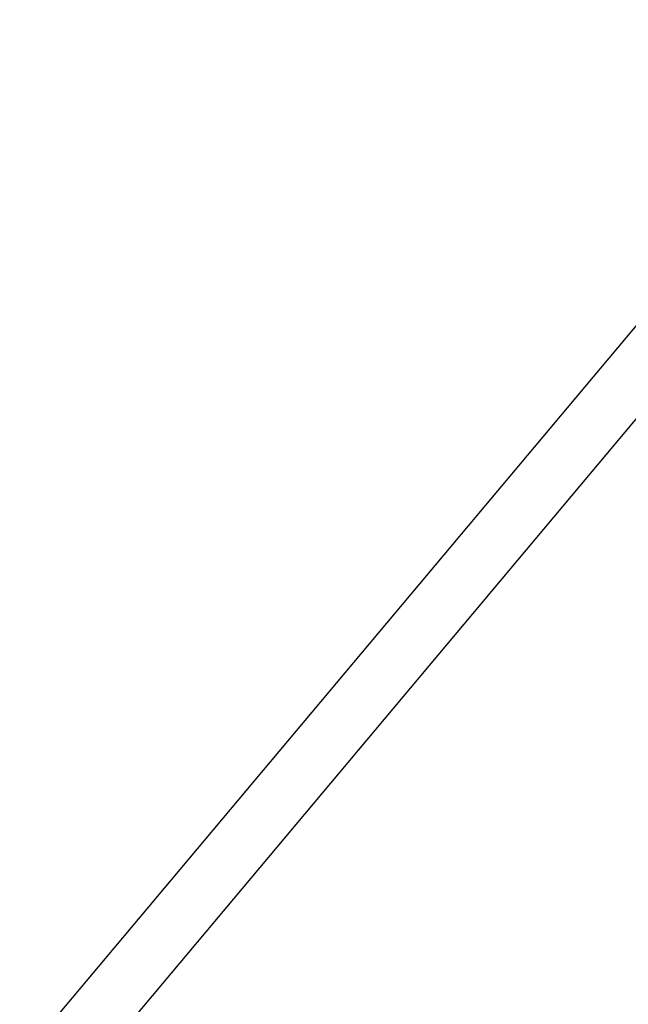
# Model space of a CAD drawing. Header units: millimetres. Extents: x 525 to 788, y 277 to 384.
# Tile 87 of 130: x 742.46 to 745.52, y 344.61 to 349.57. Entities that reach past the tile are written whole.
import ezdxf

# ---------------------------------------------------------------- set-up
doc = ezdxf.new("R2010")
doc.units = ezdxf.units.MM
doc.header["$LTSCALE"] = 5
doc.header["$PDMODE"] = 3
doc.header["$PDSIZE"] = 0.3125
doc.layers.get('0').update_dxf_attribs({"linetype": 'CONTINUOUS'})
doc.layers.get('Defpoints').update_dxf_attribs({"linetype": 'CONTINUOUS'})
doc.layers.add('dim', color=6, linetype='CONTINUOUS', lineweight=9)
doc.styles.add('Verdana', font='verdana.ttf', dxfattribs={"height": 3})
doc.dimstyles.new('aaaaaaaa 3.0', dxfattribs={"dimtxt": 3, "dimasz": 2.5, "dimexe": 1.25, "dimexo": 0.625, "dimtad": 1, "dimzin": 9, "dimdsep": 46, "dimtxsty": 'Verdana', "dimcen": 0, "dimazin": 0, "dimtfac": 1, "dimtofl": 0, "dimtmove": 0, "dimatfit": 3, "dimfxl": 1, "dimlwd": 25, "dimlwe": 25, "dimarcsym": 0})

# ---------------------------------------------------------------- blocks, each defined once
blk = doc.blocks.new('*D51')
at = {"layer": 'Defpoints', "color": 0}
for p in [(761.8971, 367.1555), (702.8971, 340.0612), (761.8971, 340.0612)]:
    blk.add_point(p, dxfattribs=at)
at = {"layer": 'dim', "color": 0, "lineweight": 25}
for p, q in [((702.8971, 340.6862), (702.8971, 368.4055)), ((761.8971, 340.6862), (761.8971, 368.4055)), ((705.3971, 367.1555), (759.3971, 367.1555))]:
    blk.add_line(p, q, dxfattribs=at)
at = {"layer": 'dim', "color": 0}
for points in [[(705.3971, 367.5721), (705.3971, 366.7388), (702.8971, 367.1555)], [(759.3971, 366.7388), (759.3971, 367.5721), (761.8971, 367.1555)]]:
    blk.add_solid(points, dxfattribs=at)
at = {"layer": 'dim', "color": 0, "insert": (732.3971, 369.3419), "char_height": 3, "attachment_point": 5, "style": 'Verdana'}
blk.add_mtext('59', dxfattribs=at)

msp = doc.modelspace()

# ---------------------------------------------------------------- linework, layer by layer
at = {"linetype": 'Continuous'}
for p, q in [((742.5194, 344.3977), (746.9528, 349.6849)), ((747.1826, 349.4922), (742.7493, 344.2049))]:
    msp.add_line(p, q, dxfattribs=at)
msp.add_arc((732.3971, 324.423), 35.9, 323.58286, 216.35846, dxfattribs=at)

# ---------------------------------------------------------------- dimensions: what is measured, and where the dimension line sits
at = {"layer": 'dim'}
dim = msp.add_linear_dim(base=(761.8971, 367.1555), p1=(702.8971, 340.0612), p2=(761.8971, 340.0612), dimstyle='aaaaaaaa 3.0', dxfattribs=at)
dim.commit()
dim.dimension.update_dxf_attribs({"geometry": '*D51', "text_midpoint": (732.3971, 369.3419)})

doc.saveas('drawing.dxf')
